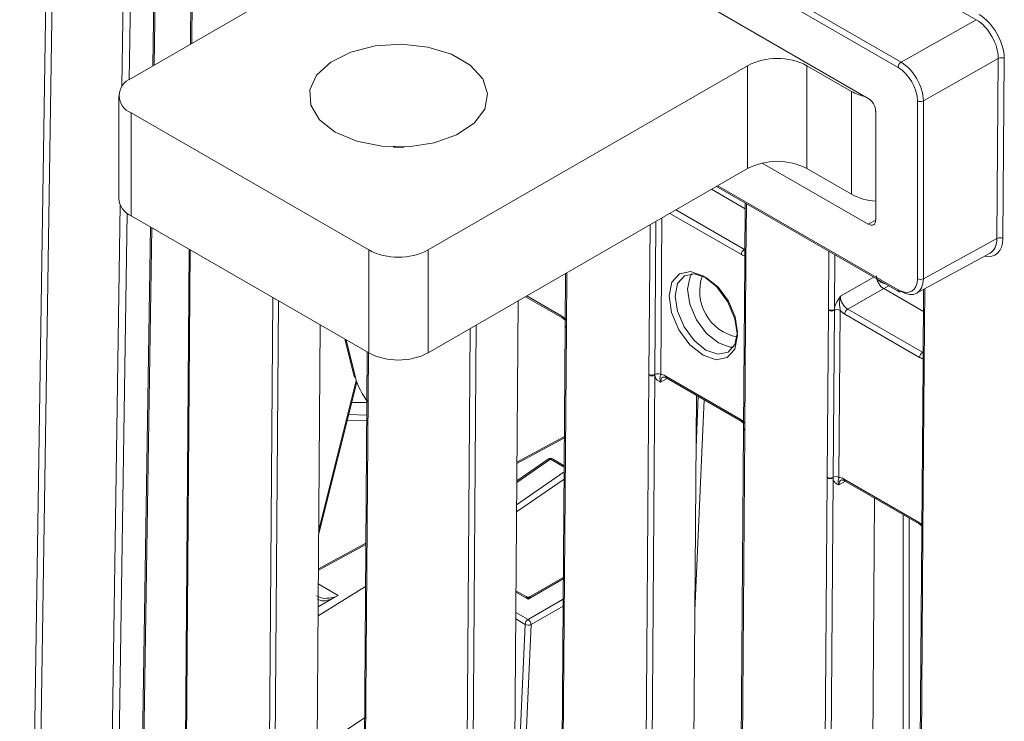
# Model space of a CAD drawing. Header units: millimetres. Extents: x 0 to 2100, y 0 to 1485.
# Tile 85 of 116: x 1289 to 1347, y 1061 to 1103. Entities that reach past the tile are written whole.
import ezdxf

# ---------------------------------------------------------------- set-up
doc = ezdxf.new("R2010")
doc.units = ezdxf.units.MM
doc.header["$LTSCALE"] = 5

msp = doc.modelspace()

# ---------------------------------------------------------------- linework, layer by layer
at = {"color": 7, "linetype": 'Continuous', "lineweight": 15}
for p, q in [((1291.558, 1204.034), (1288.502, 1001.811)), ((1297.552, 1174.744), (1296.427, 1100.312)), ((1299.209, 1173.212), (1298.671, 1101.608)), ((1338.989, 1098.383), (1309.518, 1115.397)), ((1314.129, 1110.532), (1295.126, 1099.561)), ((1345.411, 1103.066), (1336.789, 1108.043)), ((1332.322, 1105.509), (1340.944, 1100.531)), ((1340.767, 1100.225), (1331.968, 1105.305)), ((1340.944, 1100.531), (1345.411, 1103.066)), ((1312.803, 1089.356), (1331.807, 1100.326)), ((1331.807, 1094.202), (1331.807, 1100.326)), ((1335.342, 1100.326), (1337.994, 1098.796)), ((1335.342, 1100.326), (1335.342, 1094.202)), ((1346.726, 1100.763), (1342.269, 1098.234)), ((1346.646, 1090.044), (1346.726, 1100.763)), ((1347.078, 1100.76), (1346.998, 1090.041)), ((1294.394, 1098.541), (1294.394, 1092.417)), ((1337.994, 1092.672), (1337.994, 1098.796)), ((1341.918, 1087.65), (1341.917, 1098.235)), ((1342.269, 1098.234), (1342.27, 1087.649)), ((1295.126, 1097.52), (1309.268, 1089.356)), ((1295.126, 1097.52), (1295.126, 1091.396)), ((1339.431, 1091.143), (1339.431, 1097.618)), ((1332.681, 1094.53), (1338.989, 1090.888)), ((1312.803, 1083.232), (1331.807, 1094.202)), ((1335.342, 1094.202), (1337.994, 1092.672)), ((1331.665, 1091.813), (1329.667, 1092.967)), ((1329.964, 1093.139), (1340.821, 1086.871)), ((1331.667, 1092.156), (1331.642, 1088.751)), ((1295.126, 1091.396), (1309.268, 1083.232)), ((1296.282, 1090.729), (1294.995, 1005.559)), ((1342.27, 1087.649), (1346.646, 1090.044)), ((1298.579, 1089.403), (1297.961, 1007.272)), ((1309.268, 1083.232), (1309.268, 1089.356)), ((1312.803, 1089.356), (1312.803, 1083.232)), ((1341.867, 1086.782), (1346.237, 1089.174)), ((1331.641, 1088.702), (1331.566, 1078.762)), ((1331.714, 1088.6), (1331.64, 1078.659)), ((1331.642, 1088.751), (1331.641, 1088.702)), ((1331.715, 1088.649), (1331.714, 1088.6)), ((1320.983, 1087.954), (1320.96, 1084.885)), ((1339.909, 1087.054), (1337.767, 1085.839)), ((1342.271, 1085.69), (1339.909, 1087.054)), ((1342.281, 1087.009), (1342.248, 1082.628)), ((1318.154, 1086.321), (1317.857, 1046.767)), ((1318.594, 1086.574), (1320.812, 1085.294)), ((1336.546, 1075.827), (1336.621, 1085.767)), ((1336.621, 1085.767), (1336.621, 1085.816)), ((1336.972, 1085.764), (1336.897, 1075.824)), ((1336.973, 1085.814), (1336.972, 1085.764)), ((1337.323, 1085.761), (1337.248, 1075.82)), ((1337.767, 1085.839), (1342.224, 1083.267)), ((1320.812, 1085.294), (1320.962, 1085.177)), ((1342.047, 1082.962), (1337.591, 1085.535)), ((1306.381, 1084.898), (1306.145, 1053.528)), ((1320.959, 1084.835), (1320.634, 1041.573)), ((1321.033, 1084.733), (1320.707, 1041.471)), ((1320.96, 1084.884), (1320.959, 1084.835)), ((1321.033, 1084.783), (1321.033, 1084.733)), ((1307.85, 1084.051), (1308.395, 1081.846)), ((1309.185, 1083.28), (1308.923, 1048.334)), ((1342.248, 1082.628), (1342.248, 1082.579)), ((1342.248, 1082.579), (1342.173, 1072.639)), ((1342.321, 1082.477), (1342.246, 1072.536)), ((1342.321, 1082.526), (1342.321, 1082.477)), ((1306.287, 1072.394), (1308.559, 1081.491)), ((1325.614, 1038.638), (1325.939, 1081.901)), ((1325.939, 1081.901), (1325.94, 1081.95)), ((1326.291, 1081.898), (1325.966, 1038.636)), ((1326.291, 1081.947), (1326.291, 1081.898)), ((1326.91, 1081.86), (1331.367, 1079.287)), ((1326.962, 1081.743), (1331.419, 1079.171)), ((1309.163, 1080.272), (1308.262, 1080.304)), ((1328.765, 1080.703), (1328.463, 1040.644)), ((1331.419, 1079.171), (1331.569, 1079.054)), ((1331.566, 1078.712), (1331.241, 1035.45)), ((1331.639, 1078.61), (1331.314, 1035.348)), ((1331.566, 1078.761), (1331.566, 1078.712)), ((1331.64, 1078.659), (1331.639, 1078.61)), ((1320.91, 1078.247), (1318.082, 1076.727)), ((1319.936, 1076.906), (1318.074, 1075.62)), ((1320.897, 1076.517), (1320.203, 1076.917)), ((1336.22, 1032.515), (1336.546, 1075.778)), ((1336.546, 1075.778), (1336.546, 1075.827)), ((1336.898, 1075.775), (1336.572, 1032.512)), ((1336.897, 1075.824), (1336.898, 1075.775)), ((1337.517, 1075.737), (1341.973, 1073.164)), ((1337.569, 1075.62), (1342.025, 1073.048)), ((1339.371, 1074.58), (1339.07, 1034.521)), ((1342.025, 1073.048), (1342.175, 1072.931)), ((1342.173, 1072.589), (1341.847, 1029.327)), ((1342.246, 1072.487), (1341.92, 1029.225)), ((1342.173, 1072.638), (1342.173, 1072.589)), ((1342.246, 1072.536), (1342.246, 1072.487)), ((1309.1, 1071.899), (1306.272, 1070.379)), ((1320.847, 1069.86), (1318.881, 1068.725)), ((1309.08, 1069.327), (1306.251, 1067.573)), ((1306.255, 1068.123), (1307.118, 1068.604)), ((1307.118, 1068.604), (1307.458, 1068.793)), ((1318.631, 1068.725), (1318.024, 1069.075)), ((1306.191, 1059.626), (1309.022, 1061.501))]:
    msp.add_line(p, q, dxfattribs=at)
at = {"color": 8, "linetype": 'Continuous', "lineweight": 15}
for p, q in [((1291.925, 1203.553), (1288.879, 1002.029)), ((1294.586, 1099.096), (1295.79, 1178.733)), ((1296.214, 1178.729), (1295.017, 1099.494)), ((1297.626, 1174.701), (1296.502, 1100.356)), ((1299.283, 1173.11), (1298.745, 1101.65)), ((1330.038, 1093.181), (1340.769, 1086.986)), ((1293.157, 1004.498), (1294.48, 1092.041)), ((1331.741, 1092.113), (1331.715, 1088.649)), ((1294.897, 1091.548), (1293.585, 1004.745)), ((1331.441, 1089.085), (1327.192, 1091.538)), ((1327.544, 1091.741), (1331.617, 1089.39)), ((1325.94, 1081.95), (1326.007, 1090.854)), ((1326.359, 1091.058), (1326.291, 1081.947)), ((1326.712, 1091.261), (1326.642, 1081.944)), ((1338.989, 1090.888), (1339.431, 1091.13)), ((1296.356, 1090.686), (1295.07, 1005.603)), ((1298.653, 1089.36), (1298.035, 1007.315)), ((1331.617, 1089.39), (1331.647, 1089.407)), ((1336.621, 1085.816), (1336.648, 1089.281)), ((1336.998, 1089.078), (1336.973, 1085.814)), ((1321.057, 1087.997), (1321.033, 1084.783)), ((1337.329, 1086.607), (1339.321, 1087.737)), ((1340.215, 1087.221), (1339.909, 1087.054)), ((1342.355, 1087.049), (1342.321, 1082.526)), ((1303.296, 1051.522), (1303.559, 1086.528)), ((1303.91, 1086.325), (1303.648, 1051.519)), ((1318.668, 1086.618), (1320.76, 1085.41)), ((1315.007, 1044.761), (1315.308, 1084.678)), ((1315.661, 1084.882), (1315.359, 1044.759)), ((1307.921, 1084.009), (1308.475, 1081.767)), ((1309.259, 1083.237), (1308.996, 1048.232)), ((1342.224, 1083.267), (1342.253, 1083.284)), ((1306.289, 1072.616), (1308.528, 1081.583)), ((1327.024, 1081.708), (1326.638, 1081.497)), ((1309.163, 1080.253), (1308.257, 1080.285)), ((1329.219, 1080.44), (1328.668, 1067.876)), ((1328.741, 1077.606), (1328.874, 1080.639)), ((1309.155, 1079.198), (1307.993, 1079.228)), ((1308.075, 1079.554), (1309.157, 1079.526)), ((1320.909, 1078.167), (1318.081, 1076.647)), ((1320.078, 1076.905), (1318.073, 1075.519)), ((1320.896, 1076.433), (1320.078, 1076.905)), ((1320.891, 1075.718), (1318.06, 1073.762)), ((1318.063, 1074.19), (1320.894, 1076.146)), ((1337.631, 1075.585), (1337.245, 1075.374)), ((1341.073, 1037.692), (1341.073, 1073.597)), ((1341.427, 1073.393), (1341.427, 1034.74)), ((1309.099, 1071.82), (1306.271, 1070.3)), ((1320.846, 1069.775), (1318.756, 1068.568)), ((1306.265, 1069.482), (1307.458, 1068.793)), ((1318.756, 1068.568), (1318.024, 1068.991)), ((1318.747, 1067.364), (1320.837, 1068.57)), ((1320.834, 1068.162), (1318.924, 1067.059)), ((1318.57, 1067.07), (1318.012, 1067.392)), ((1318.015, 1067.786), (1318.747, 1067.364)), ((1317.893, 1051.636), (1318.57, 1067.07)), ((1318.924, 1067.059), (1318.097, 1048.209))]:
    msp.add_line(p, q, dxfattribs=at)
at = {"color": 7, "linetype": 'Continuous', "lineweight": 15, "flags": 128}
for points in [[(1307.279, 1096.372), (1308.553, 1095.829), (1310.048, 1095.527), (1311.63, 1095.493), (1313.16, 1095.73), (1314.501, 1096.216), (1315.534, 1096.909), (1316.167, 1097.747), (1316.344, 1098.655), (1316.05, 1099.554), (1315.31, 1100.362), (1314.19, 1101.008), (1312.79, 1101.435), (1311.234, 1101.605), (1309.661, 1101.503), (1308.209, 1101.137), (1307.009, 1100.541), (1306.166, 1099.767), (1305.757, 1098.884), (1305.816, 1097.97), (1306.339, 1097.108), (1307.279, 1096.372)], [(1311.374, 1095.477), (1311.234, 1095.481), (1310.738, 1095.479)], [(1329.158, 1083.09), (1328.382, 1083.718), (1327.726, 1084.609), (1327.292, 1085.627), (1327.144, 1086.618), (1327.305, 1087.431), (1327.751, 1087.941), (1328.414, 1088.071), (1329.193, 1087.802), (1329.969, 1087.173), (1330.624, 1086.282), (1331.059, 1085.264), (1331.207, 1084.273), (1331.045, 1083.461), (1330.599, 1082.951), (1329.936, 1082.82), (1329.158, 1083.09)], [(1329.367, 1087.696), (1328.656, 1087.942), (1328.051, 1087.823), (1327.643, 1087.357), (1327.496, 1086.616), (1327.631, 1085.711), (1328.028, 1084.781), (1328.626, 1083.968), (1329.334, 1083.394), (1330.045, 1083.148), (1330.651, 1083.267), (1331.058, 1083.733), (1331.205, 1084.474), (1331.07, 1085.379), (1330.673, 1086.309), (1330.075, 1087.122), (1329.367, 1087.696)]]:
    msp.add_lwpolyline(points, dxfattribs=at)
at = {"color": 8, "linetype": 'Continuous', "lineweight": 15, "flags": 128}
for points in [[(1330.073, 1083.82), (1329.367, 1084.392), (1328.771, 1085.203), (1328.375, 1086.129), (1328.241, 1087.031), (1328.388, 1087.77), (1328.487, 1087.947)], [(1330.969, 1083.572), (1330.781, 1083.575), (1330.073, 1083.82)]]:
    msp.add_lwpolyline(points, dxfattribs=at)
at = {"color": 7, "linetype": 'Continuous', "lineweight": 15}
for centre, radius, start, end in [((1346.899, 1100.416), 0.388, 62.5755, 116.56483), ((1333.575, 1096.915), 3.843, 62.60967, 117.39033), ((1341.151, 1100.208), 0.384, 122.60548, 177.39452), ((1295.513, 1098.541), 1.092, 110.78342, 249.21658), ((1339.528, 1101.565), 3.166, 241.00916, 257.14462), ((1342.093, 1098.577), 0.385, 242.64253, 297.07898), ((1333.575, 1090.791), 3.843, 62.60967, 117.39033), ((1339.652, 1095.76), 3.505, 241.76612, 266.3776), ((1295.645, 1092.541), 1.257, 185.6948, 245.62534), ((1346.819, 1089.697), 0.388, 62.5755, 116.56483), ((1311.036, 1092.768), 3.843, 242.60967, 297.39033), ((1331.825, 1089.066), 0.385, 122.62937, 177.08194), ((1331.713, 1086.885), 2.754, 160.19326, 258.93144), ((1342.095, 1087.991), 0.385, 242.64253, 297.07898), ((1340.872, 1086.984), 0.124, 245.36022, 304.60414), ((1336.8, 1086.16), 0.388, 242.571, 296.56425), ((1336.8, 1086.112), 0.388, 242.58674, 296.35936), ((1337.144, 1085.416), 0.388, 62.58674, 116.35936), ((1337.975, 1085.515), 0.385, 122.62937, 177.08194), ((1311.036, 1086.644), 3.843, 242.60967, 297.39033), ((1342.431, 1082.943), 0.385, 122.62937, 177.08194), ((1308.508, 1081.881), 0.119, 197.56048, 254.12007), ((1326.118, 1082.245), 0.388, 242.571, 296.56425), ((1326.118, 1082.294), 0.388, 242.58674, 296.35936), ((1326.463, 1081.599), 0.388, 62.58674, 116.35936), ((1320.078, 1076.701), 0.25, 60.00269, 124.64131), ((1336.725, 1076.171), 0.388, 242.58674, 296.35936), ((1336.725, 1076.122), 0.388, 242.571, 296.56425), ((1337.07, 1075.476), 0.388, 62.58674, 116.35936), ((1318.756, 1068.941), 0.25, 242.03615, 298.55968), ((1318.956, 1067.038), 0.387, 122.75216, 175.22659), ((1318.758, 1067.434), 0.41, 242.70601, 293.76952), ((1318.539, 1067.04), 0.385, 2.91806, 57.37063)]:
    msp.add_arc(centre, radius, start, end, dxfattribs=at)
at = {"color": 8, "linetype": 'Continuous', "lineweight": 15}
for centre, radius, start, end in [((1331.76, 1088.71), 0.119, 183.88577, 247.38321), ((1331.761, 1088.759), 0.119, 183.86183, 247.40714), ((1340.888, 1086.971), 0.12, 172.814, 235.87382), ((1320.884, 1085.395), 0.125, 173.2757, 234.48468), ((1321.079, 1084.844), 0.119, 183.86183, 247.40714), ((1321.079, 1084.893), 0.119, 183.88577, 247.38321), ((1342.371, 1082.638), 0.123, 184.84532, 246.42365), ((1342.37, 1082.589), 0.123, 184.86648, 246.4025), ((1327.03, 1081.843), 0.121, 172.28264, 235.73698), ((1331.487, 1079.271), 0.121, 172.27254, 235.83653), ((1331.686, 1078.77), 0.119, 183.88577, 247.38321), ((1331.685, 1078.72), 0.119, 183.86183, 247.40714), ((1320.006, 1076.789), 0.137, 58.04153, 120.71148), ((1320.151, 1076.805), 0.123, 65.04617, 126.26429), ((1337.637, 1075.72), 0.121, 172.28264, 235.73698), ((1342.093, 1073.148), 0.121, 172.27254, 235.83653), ((1342.295, 1072.649), 0.123, 184.86648, 246.4025), ((1342.295, 1072.6), 0.123, 184.84532, 246.42365)]:
    msp.add_arc(centre, radius, start, end, dxfattribs=at)
at = {"color": 7, "linetype": 'Continuous', "lineweight": 15}
for centre, major_axis, ratio, start_param, end_param in [((1345.575, 1101.627), (-1.048, 1.848), 0.582442, 3.931589, 5.502233), ((1345.398, 1101.527), (-0.925, 1.631), 0.583791, 3.931595, 5.502239), ((1340.767, 1098.898), (-0.812, 1.407), 0.577382, 3.927186, 5.49783), ((1340.944, 1099), (-0.936, 1.625), 0.576709, 3.927777, 5.498421), ((1338.989, 1097.873), (-0.312, 0.541), 0.577382, 3.927034, 5.49783), ((1338.989, 1091.398), (-0.312, 0.541), 0.577294, 2.356466, 3.92711), ((1345.318, 1090.808), (-0.928, 1.629), 0.582346, 3.131573, 3.930333), ((1331.446, 1089.803), (-0.432, 0.761), 0.582353, 2.360715, 2.809077), ((1340.359, 1087.811), (0.888, -0.01), 0.57985, 3.570145, 4.314733), ((1340.769, 1088.313), (-0.812, 1.408), 0.577294, 2.356466, 3.927262), ((1340.946, 1088.415), (-0.933, 1.627), 0.577985, 2.358185, 3.928981), ((1337.773, 1086.353), (-0.308, 0.544), 0.58649, 0.789937, 2.360657), ((1337.596, 1086.252), (-0.432, 0.761), 0.582442, 1.912279, 2.360641), ((1320.755, 1084.692), (-0.432, 0.761), 0.582442, 5.053872, 5.502233), ((1342.053, 1083.68), (-0.432, 0.761), 0.582353, 2.360715, 2.809077), ((1309.976, 1081.177), (-1.273, 1.803), 0.506455, 0.913763, 1.721505), ((1326.905, 1081.142), (-0.432, 0.761), 0.582353, 5.502308, 5.950669), ((1331.361, 1078.569), (-0.432, 0.761), 0.582442, 5.053872, 5.502233), ((1337.512, 1075.019), (-0.432, 0.761), 0.582353, 5.502308, 5.950669), ((1341.968, 1072.446), (-0.432, 0.761), 0.582442, 5.053872, 5.502233)]:
    msp.add_ellipse(centre, major_axis=major_axis, ratio=ratio, start_param=start_param, end_param=end_param, dxfattribs=at)
at = {"color": 8, "linetype": 'Continuous', "lineweight": 15}
for centre, major_axis, ratio, start_param, end_param in [((1345.495, 1090.909), (-1.048, 1.849), 0.582353, 2.645888, 3.931512), ((1327.082, 1081.242), (-0.312, 0.542), 0.582321, 6.272393, 7.069493), ((1337.688, 1075.119), (-0.312, 0.542), 0.582321, 6.272393, 7.069493), ((1318.756, 1068.364), (-0.156, 0.366), 0.227773, 5.203842, 5.989159), ((1318.756, 1068.364), (0.156, 0.366), 0.227773, 0.294026, 1.079343)]:
    msp.add_ellipse(centre, major_axis=major_axis, ratio=ratio, start_param=start_param, end_param=end_param, dxfattribs=at)
at = {"color": 7, "linetype": 'Continuous', "lineweight": 15}
for points, knots in [([(1339.909, 1087.054), (1339.851, 1087.095), (1339.737, 1087.178), (1339.592, 1087.381), (1339.491, 1087.608), (1339.478, 1087.748), (1339.471, 1087.817)], [0, 0, 0, 0, 0.251367, 0.502734, 0.754101, 1, 1, 1, 1]), ([(1336.973, 1085.814), (1336.983, 1085.871), (1337.006, 1086.018), (1337.115, 1086.263), (1337.236, 1086.462), (1337.308, 1086.575), (1337.329, 1086.605), (1337.329, 1086.607)], [0, 0, 0, 0, 0.217183, 0.553026, 0.876986, 0.994449, 1, 1, 1, 1]), ([(1337.323, 1085.761), (1337.314, 1085.816), (1337.29, 1085.954), (1337.281, 1086.203), (1337.291, 1086.431), (1337.319, 1086.567), (1337.329, 1086.605), (1337.329, 1086.607)], [0, 0, 0, 0, 0.200769, 0.498761, 0.853829, 0.993399, 1, 1, 1, 1]), ([(1326.638, 1081.497), (1326.637, 1081.497), (1326.618, 1081.506), (1326.546, 1081.538), (1326.427, 1081.603), (1326.321, 1081.728), (1326.3, 1081.85), (1326.291, 1081.898)], [0, 0, 0, 0, 0.005551, 0.123014, 0.446974, 0.782817, 1, 1, 1, 1]), ([(1326.642, 1081.944), (1326.632, 1081.909), (1326.607, 1081.825), (1326.595, 1081.731), (1326.602, 1081.615), (1326.628, 1081.525), (1326.638, 1081.498), (1326.638, 1081.497)], [0, 0, 0, 0, 0.200769, 0.498761, 0.853829, 0.993399, 1, 1, 1, 1]), ([(1326.775, 1081.784), (1326.778, 1081.786), (1326.789, 1081.795), (1326.841, 1081.8), (1326.925, 1081.761), (1326.962, 1081.743)], [0, 0, 0, 0, 0.202416, 0.650348, 1, 1, 1, 1]), ([(1337.245, 1075.374), (1337.244, 1075.374), (1337.224, 1075.383), (1337.152, 1075.414), (1337.034, 1075.48), (1336.927, 1075.605), (1336.906, 1075.727), (1336.898, 1075.775)], [0, 0, 0, 0, 0.005551, 0.123014, 0.446974, 0.782817, 1, 1, 1, 1]), ([(1337.248, 1075.82), (1337.238, 1075.786), (1337.213, 1075.702), (1337.201, 1075.608), (1337.209, 1075.492), (1337.235, 1075.402), (1337.244, 1075.375), (1337.245, 1075.374)], [0, 0, 0, 0, 0.200769, 0.498761, 0.853829, 0.993399, 1, 1, 1, 1]), ([(1337.382, 1075.661), (1337.385, 1075.663), (1337.396, 1075.672), (1337.447, 1075.677), (1337.532, 1075.638), (1337.569, 1075.62)], [0, 0, 0, 0, 0.2024162, 0.6503478, 1, 1, 1, 1]), ([(1307.092, 1068.664), (1307.099, 1068.666), (1307.159, 1068.681), (1307.284, 1068.716), (1307.398, 1068.766), (1307.458, 1068.793)], [0, 0, 0, 0, 0.060107, 0.500683, 1, 1, 1, 1]), ([(1307.118, 1068.604), (1307.118, 1068.609), (1307.119, 1068.618), (1307.116, 1068.63), (1307.113, 1068.639), (1307.109, 1068.647), (1307.102, 1068.657), (1307.096, 1068.661), (1307.092, 1068.664)], [0, 0, 0, 0, 0.23927, 0.368178, 0.49987, 0.631582, 0.760551, 1, 1, 1, 1])]:
    msp.add_open_spline(points, degree=3, knots=knots, dxfattribs=at)
at = {"color": 8, "linetype": 'Continuous', "lineweight": 15}
for points, knots in [([(1306.164, 1068.779), (1306.256, 1068.724), (1306.512, 1068.571), (1306.865, 1068.628), (1307.092, 1068.664)], [0, 0, 0, 0, 0.359306, 1, 1, 1, 1]), ([(1307.118, 1068.604), (1306.915, 1068.531), (1306.574, 1068.41), (1306.317, 1068.521), (1306.214, 1068.566)], [0, 0, 0, 0, 0.5971446, 1, 1, 1, 1])]:
    msp.add_open_spline(points, degree=3, knots=knots, dxfattribs=at)

doc.saveas('drawing.dxf')
